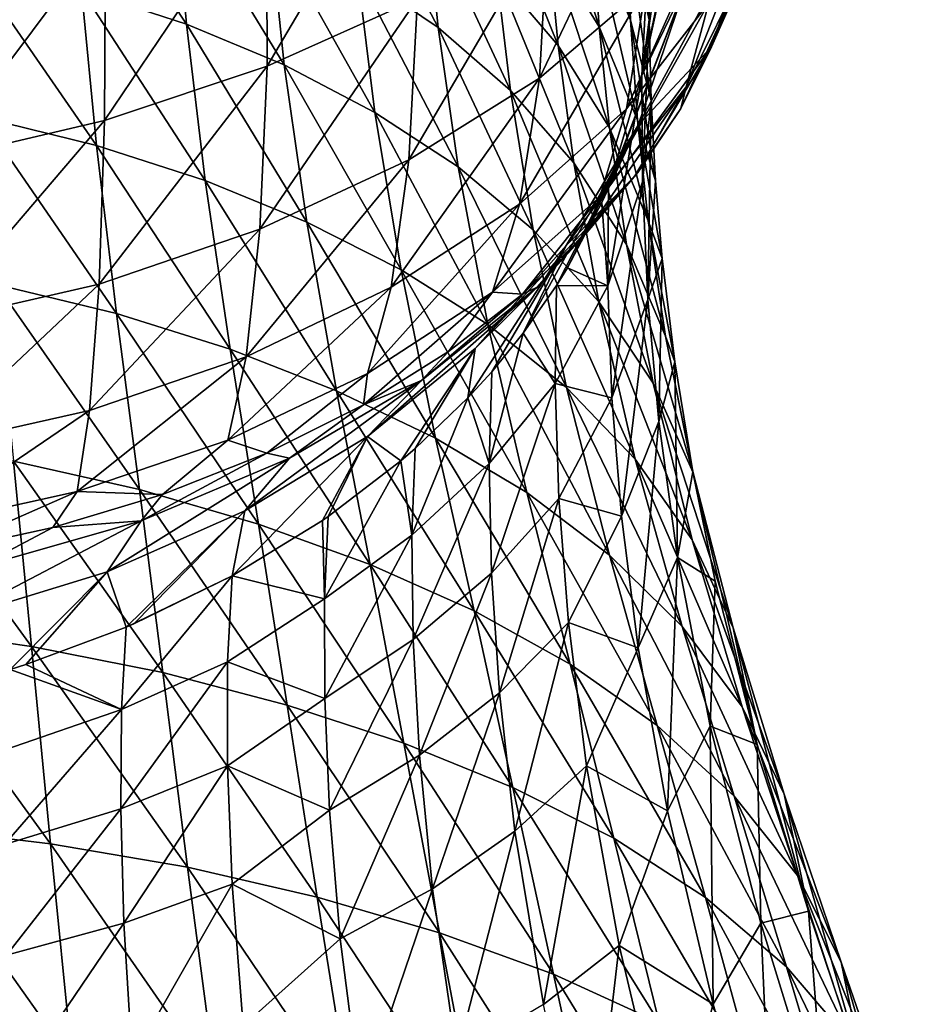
# Model space of a CAD drawing. Header units: millimetres. Extents: x -110 to 119, y -127 to 212.
# Tile 9 of 186: x 6 to 17, y -73 to -60. Entities that reach past the tile are written whole.
import ezdxf

# ---------------------------------------------------------------- set-up
doc = ezdxf.new("R2010")
doc.units = ezdxf.units.MM
doc.header["$LTSCALE"] = 26.699852
for name, color, linetype in [('102', 7, 'CONTINUOUS'), ('96', 7, 'CONTINUOUS'), ('97', 7, 'CONTINUOUS'), ('98', 7, 'CONTINUOUS')]:
    doc.layers.add(name, color=color, linetype=linetype)

msp = doc.modelspace()

# ---------------------------------------------------------------- linework, layer by layer
at = {"layer": '102', "color": 7, "linetype": 'CONTINUOUS', "true_color": 0xa2afbf}
for points in [[(8.748, -58.376, -12.094), (10.664, -57.554, -10.991), (8.76, -60.788, -10.876), (8.748, -58.376, -12.094)], [(8.76, -60.788, -10.876), (10.664, -57.554, -10.991), (10.709, -59.912, -9.791), (8.76, -60.788, -10.876)], [(12.404, -58.913, -8.386), (13.768, -57.844, -6.712), (12.289, -60.944, -6.652), (12.404, -58.913, -8.386)], [(12.289, -60.944, -6.652), (13.768, -57.844, -6.712), (13.67, -59.767, -5.093), (12.289, -60.944, -6.652)], [(6.661, -59.061, -12.87), (8.748, -58.376, -12.094), (6.65, -61.495, -11.639), (6.661, -59.061, -12.87)], [(6.65, -61.495, -11.639), (8.748, -58.376, -12.094), (8.76, -60.788, -10.876), (6.65, -61.495, -11.639)], [(13.67, -59.767, -5.093), (14.69, -58.508, -3.398), (13.419, -61.343, -3.101), (13.67, -59.767, -5.093)], [(13.419, -61.343, -3.101), (14.69, -58.508, -3.398), (14.487, -59.967, -1.62), (13.419, -61.343, -3.101)], [(14.487, -59.967, -1.62), (15.203, -58.469, -0.17), (14.191, -61.057, 0.327), (14.487, -59.967, -1.62)], [(14.191, -61.057, 0.327), (15.203, -58.469, -0.17), (14.992, -59.438, 1.492), (14.191, -61.057, 0.327)], [(10.709, -59.912, -9.791), (12.404, -58.913, -8.386), (10.597, -62.004, -7.983), (10.709, -59.912, -9.791)], [(10.597, -62.004, -7.983), (12.404, -58.913, -8.386), (12.289, -60.944, -6.652), (10.597, -62.004, -7.983)], [(4.476, -59.571, -13.365), (6.661, -59.061, -12.87), (4.457, -62.008, -12.124), (4.476, -59.571, -13.365)], [(4.457, -62.008, -12.124), (6.661, -59.061, -12.87), (6.65, -61.495, -11.639), (4.457, -62.008, -12.124)], [(14.908, -59.658, 3.342), (14.122, -61.34, 2.533), (14.992, -59.438, 1.492), (14.908, -59.658, 3.342)], [(14.122, -61.34, 2.533), (14.191, -61.057, 0.327), (14.992, -59.438, 1.492), (14.122, -61.34, 2.533)], [(12.289, -60.944, -6.652), (13.67, -59.767, -5.093), (12.029, -62.58, -4.495), (12.289, -60.944, -6.652)], [(12.029, -62.58, -4.495), (13.67, -59.767, -5.093), (13.419, -61.343, -3.101), (12.029, -62.58, -4.495)], [(8.76, -60.788, -10.876), (10.709, -59.912, -9.791), (8.665, -62.906, -9.033), (8.76, -60.788, -10.876)], [(8.665, -62.906, -9.033), (10.709, -59.912, -9.791), (10.597, -62.004, -7.983), (8.665, -62.906, -9.033)], [(13.419, -61.343, -3.101), (14.487, -59.967, -1.62), (13.073, -62.484, -0.916), (13.419, -61.343, -3.101)], [(13.073, -62.484, -0.916), (14.487, -59.967, -1.62), (14.191, -61.057, 0.327), (13.073, -62.484, -0.916)], [(6.65, -61.495, -11.639), (8.76, -60.788, -10.876), (6.578, -63.617, -9.794), (6.65, -61.495, -11.639)], [(6.578, -63.617, -9.794), (8.76, -60.788, -10.876), (8.665, -62.906, -9.033), (6.578, -63.617, -9.794)], [(10.597, -62.004, -7.983), (12.289, -60.944, -6.652), (10.364, -63.659, -5.716), (10.597, -62.004, -7.983)], [(10.364, -63.659, -5.716), (12.289, -60.944, -6.652), (12.029, -62.58, -4.495), (10.364, -63.659, -5.716)], [(13.563, -62.168, 2.009), (12.883, -62.972, 1.422), (14.191, -61.057, 0.327), (13.563, -62.168, 2.009)], [(12.883, -62.972, 1.422), (13.073, -62.484, -0.916), (14.191, -61.057, 0.327), (12.883, -62.972, 1.422)], [(14.122, -61.34, 2.533), (13.563, -62.168, 2.009), (14.191, -61.057, 0.327), (14.122, -61.34, 2.533)], [(12.029, -62.58, -4.495), (13.419, -61.343, -3.101), (11.68, -63.722, -2.12), (12.029, -62.58, -4.495)], [(11.68, -63.722, -2.12), (13.419, -61.343, -3.101), (13.073, -62.484, -0.916), (11.68, -63.722, -2.12)], [(4.457, -62.008, -12.124), (6.65, -61.495, -11.639), (4.409, -64.115, -10.295), (4.457, -62.008, -12.124)], [(4.409, -64.115, -10.295), (6.65, -61.495, -11.639), (6.578, -63.617, -9.794), (4.409, -64.115, -10.295)], [(8.665, -62.906, -9.033), (10.597, -62.004, -7.983), (8.484, -64.56, -6.716), (8.665, -62.906, -9.033)], [(8.484, -64.56, -6.716), (10.597, -62.004, -7.983), (10.364, -63.659, -5.716), (8.484, -64.56, -6.716)], [(10.364, -63.659, -5.716), (12.029, -62.58, -4.495), (10.058, -64.777, -3.212), (10.364, -63.659, -5.716)], [(10.058, -64.777, -3.212), (12.029, -62.58, -4.495), (11.68, -63.722, -2.12), (10.058, -64.777, -3.212)], [(12.07, -63.747, 0.786), (11.68, -63.722, -2.12), (13.073, -62.484, -0.916), (12.07, -63.747, 0.786)], [(12.883, -62.972, 1.422), (12.07, -63.747, 0.786), (13.073, -62.484, -0.916), (12.883, -62.972, 1.422)], [(6.578, -63.617, -9.794), (8.665, -62.906, -9.033), (6.454, -65.257, -7.475), (6.578, -63.617, -9.794)], [(6.454, -65.257, -7.475), (8.665, -62.906, -9.033), (8.484, -64.56, -6.716), (6.454, -65.257, -7.475)], [(4.409, -64.115, -10.295), (6.578, -63.617, -9.794), (4.334, -65.735, -8.003), (4.409, -64.115, -10.295)], [(4.334, -65.735, -8.003), (6.578, -63.617, -9.794), (6.454, -65.257, -7.475), (4.334, -65.735, -8.003)], [(8.484, -64.56, -6.716), (10.364, -63.659, -5.716), (8.248, -65.644, -4.144), (8.484, -64.56, -6.716)], [(8.248, -65.644, -4.144), (10.364, -63.659, -5.716), (10.058, -64.777, -3.212), (8.248, -65.644, -4.144)], [(11.11, -64.49, 0.113), (10.006, -65.183, -0.559), (11.68, -63.722, -2.12), (11.11, -64.49, 0.113)], [(10.006, -65.183, -0.559), (10.058, -64.777, -3.212), (11.68, -63.722, -2.12), (10.006, -65.183, -0.559)], [(12.07, -63.747, 0.786), (11.11, -64.49, 0.113), (11.68, -63.722, -2.12), (12.07, -63.747, 0.786)], [(6.454, -65.257, -7.475), (8.484, -64.56, -6.716), (6.293, -66.309, -4.887), (6.454, -65.257, -7.475)], [(6.293, -66.309, -4.887), (8.484, -64.56, -6.716), (8.248, -65.644, -4.144), (6.293, -66.309, -4.887)], [(8.752, -65.813, -1.218), (8.248, -65.644, -4.144), (10.058, -64.777, -3.212), (8.752, -65.813, -1.218)], [(10.006, -65.183, -0.559), (8.752, -65.813, -1.218), (10.058, -64.777, -3.212), (10.006, -65.183, -0.559)], [(4.334, -65.735, -8.003), (6.454, -65.257, -7.475), (4.24, -66.763, -5.428), (4.334, -65.735, -8.003)], [(4.24, -66.763, -5.428), (6.454, -65.257, -7.475), (6.293, -66.309, -4.887), (4.24, -66.763, -5.428)], [(7.402, -66.346, -1.803), (6.293, -66.309, -4.887), (8.248, -65.644, -4.144), (7.402, -66.346, -1.803)], [(8.752, -65.813, -1.218), (7.402, -66.346, -1.803), (8.248, -65.644, -4.144), (8.752, -65.813, -1.218)], [(4.494, -67.101, -2.699), (4.24, -66.763, -5.428), (6.293, -66.309, -4.887), (4.494, -67.101, -2.699)], [(5.978, -66.775, -2.305), (4.494, -67.101, -2.699), (6.293, -66.309, -4.887), (5.978, -66.775, -2.305)], [(7.402, -66.346, -1.803), (5.978, -66.775, -2.305), (6.293, -66.309, -4.887), (7.402, -66.346, -1.803)]]:
    msp.add_3dface(points, dxfattribs=at)
at = {"layer": '96', "color": 7, "linetype": 'CONTINUOUS', "true_color": 0xa2afbf}
for points in [[(14.192, -59.721, 11.911), (14.379, -57.49, 12.391), (13.617, -60.909, 19.767), (14.192, -59.721, 11.911)], [(13.617, -60.909, 19.767), (14.379, -57.49, 12.391), (14.325, -57.562, 12.797), (13.617, -60.909, 19.767)], [(14.046, -57.98, 15.049), (13.617, -60.909, 19.767), (14.325, -57.562, 12.797), (14.046, -57.98, 15.049)], [(13.709, -59.154, 20.411), (13.617, -60.909, 19.767), (14.046, -57.98, 15.049), (13.709, -59.154, 20.411)], [(14.52, -60.539, 3.996), (15.194, -58.549, 4.118), (13.569, -61.556, 11.548), (14.52, -60.539, 3.996)], [(13.569, -61.556, 11.548), (15.194, -58.549, 4.118), (14.192, -59.721, 11.911), (13.569, -61.556, 11.548)], [(15.194, -58.549, 4.118), (14.52, -60.539, 3.996), (14.908, -59.658, 3.342), (15.194, -58.549, 4.118)], [(14.908, -59.658, 3.342), (14.52, -60.539, 3.996), (14.122, -61.34, 2.533), (14.908, -59.658, 3.342)], [(13.569, -61.556, 11.548), (14.192, -59.721, 11.911), (13.098, -62.56, 19.161), (13.569, -61.556, 11.548)], [(13.098, -62.56, 19.161), (14.192, -59.721, 11.911), (13.183, -62.361, 19.234), (13.098, -62.56, 19.161)], [(13.183, -62.361, 19.234), (14.192, -59.721, 11.911), (13.617, -60.909, 19.767), (13.183, -62.361, 19.234)], [(13.522, -62.223, 3.892), (14.52, -60.539, 3.996), (12.637, -63.115, 11.24), (13.522, -62.223, 3.892)], [(12.637, -63.115, 11.24), (14.52, -60.539, 3.996), (13.569, -61.556, 11.548), (12.637, -63.115, 11.24)], [(14.52, -60.539, 3.996), (13.522, -62.223, 3.892), (14.122, -61.34, 2.533), (14.52, -60.539, 3.996)], [(14.122, -61.34, 2.533), (13.522, -62.223, 3.892), (13.563, -62.168, 2.009), (14.122, -61.34, 2.533)], [(12.637, -63.115, 11.24), (13.569, -61.556, 11.548), (12.078, -64.256, 18.541), (12.637, -63.115, 11.24)], [(12.078, -64.256, 18.541), (13.569, -61.556, 11.548), (12.512, -63.636, 18.768), (12.078, -64.256, 18.541)], [(12.512, -63.636, 18.768), (13.569, -61.556, 11.548), (12.654, -63.408, 18.852), (12.512, -63.636, 18.768)], [(12.654, -63.408, 18.852), (13.569, -61.556, 11.548), (13.098, -62.56, 19.161), (12.654, -63.408, 18.852)], [(13.522, -62.223, 3.892), (12.258, -63.657, 3.804), (13.563, -62.168, 2.009), (13.522, -62.223, 3.892)], [(13.563, -62.168, 2.009), (12.258, -63.657, 3.804), (12.883, -62.972, 1.422), (13.563, -62.168, 2.009)], [(12.258, -63.657, 3.804), (13.522, -62.223, 3.892), (11.456, -64.452, 10.975), (12.258, -63.657, 3.804)], [(11.456, -64.452, 10.975), (13.522, -62.223, 3.892), (12.637, -63.115, 11.24), (11.456, -64.452, 10.975)], [(12.883, -62.972, 1.422), (12.258, -63.657, 3.804), (12.07, -63.747, 0.786), (12.883, -62.972, 1.422)], [(11.456, -64.452, 10.975), (12.637, -63.115, 11.24), (11.36, -65.094, 18.234), (11.456, -64.452, 10.975)], [(11.36, -65.094, 18.234), (12.637, -63.115, 11.24), (11.67, -64.755, 18.358), (11.36, -65.094, 18.234)], [(11.67, -64.755, 18.358), (12.637, -63.115, 11.24), (12.078, -64.256, 18.541), (11.67, -64.755, 18.358)], [(10.76, -64.869, 3.727), (12.258, -63.657, 3.804), (10.06, -65.595, 10.746), (10.76, -64.869, 3.727)], [(10.06, -65.595, 10.746), (12.258, -63.657, 3.804), (11.456, -64.452, 10.975), (10.06, -65.595, 10.746)], [(12.258, -63.657, 3.804), (10.76, -64.869, 3.727), (12.07, -63.747, 0.786), (12.258, -63.657, 3.804)], [(12.07, -63.747, 0.786), (10.76, -64.869, 3.727), (11.11, -64.49, 0.113), (12.07, -63.747, 0.786)], [(11.11, -64.49, 0.113), (10.76, -64.869, 3.727), (10.006, -65.183, -0.559), (11.11, -64.49, 0.113)], [(10.06, -65.595, 10.746), (11.456, -64.452, 10.975), (10.491, -65.91, 17.934), (10.06, -65.595, 10.746)], [(10.491, -65.91, 17.934), (11.456, -64.452, 10.975), (10.677, -65.75, 17.993), (10.491, -65.91, 17.934)], [(10.677, -65.75, 17.993), (11.456, -64.452, 10.975), (11.36, -65.094, 18.234), (10.677, -65.75, 17.993)], [(9.048, -65.878, 3.662), (10.76, -64.869, 3.727), (8.469, -66.561, 10.55), (9.048, -65.878, 3.662)], [(8.469, -66.561, 10.55), (10.76, -64.869, 3.727), (10.06, -65.595, 10.746), (8.469, -66.561, 10.55)], [(10.76, -64.869, 3.727), (9.048, -65.878, 3.662), (10.006, -65.183, -0.559), (10.76, -64.869, 3.727)], [(10.006, -65.183, -0.559), (9.048, -65.878, 3.662), (8.752, -65.813, -1.218), (10.006, -65.183, -0.559)], [(8.469, -66.561, 10.55), (10.06, -65.595, 10.746), (8.303, -67.404, 17.384), (8.469, -66.561, 10.55)], [(8.303, -67.404, 17.384), (10.06, -65.595, 10.746), (9.477, -66.683, 17.65), (8.303, -67.404, 17.384)], [(9.477, -66.683, 17.65), (10.06, -65.595, 10.746), (9.551, -66.631, 17.669), (9.477, -66.683, 17.65)], [(9.551, -66.631, 17.669), (10.06, -65.595, 10.746), (10.491, -65.91, 17.934), (9.551, -66.631, 17.669)], [(7.125, -66.688, 3.608), (9.048, -65.878, 3.662), (6.682, -67.35, 10.389), (7.125, -66.688, 3.608)], [(6.682, -67.35, 10.389), (9.048, -65.878, 3.662), (8.469, -66.561, 10.55), (6.682, -67.35, 10.389)], [(9.048, -65.878, 3.662), (7.125, -66.688, 3.608), (8.752, -65.813, -1.218), (9.048, -65.878, 3.662)], [(8.752, -65.813, -1.218), (7.125, -66.688, 3.608), (7.402, -66.346, -1.803), (8.752, -65.813, -1.218)], [(7.402, -66.346, -1.803), (7.125, -66.688, 3.608), (5.978, -66.775, -2.305), (7.402, -66.346, -1.803)], [(6.682, -67.35, 10.389), (8.469, -66.561, 10.55), (6.93, -68.068, 17.139), (6.682, -67.35, 10.389)], [(6.93, -68.068, 17.139), (8.469, -66.561, 10.55), (7.029, -68.026, 17.155), (6.93, -68.068, 17.139)], [(7.029, -68.026, 17.155), (8.469, -66.561, 10.55), (8.303, -67.404, 17.384), (7.029, -68.026, 17.155)], [(5.978, -66.775, -2.305), (4.988, -67.297, 3.567), (4.494, -67.101, -2.699), (5.978, -66.775, -2.305)], [(4.988, -67.297, 3.567), (7.125, -66.688, 3.608), (4.693, -67.959, 10.264), (4.988, -67.297, 3.567)], [(4.693, -67.959, 10.264), (7.125, -66.688, 3.608), (6.682, -67.35, 10.389), (4.693, -67.959, 10.264)], [(7.125, -66.688, 3.608), (4.988, -67.297, 3.567), (5.978, -66.775, -2.305), (7.125, -66.688, 3.608)], [(4.693, -67.959, 10.264), (6.682, -67.35, 10.389), (5.425, -68.62, 16.938), (4.693, -67.959, 10.264)], [(5.425, -68.62, 16.938), (6.682, -67.35, 10.389), (5.628, -68.555, 16.961), (5.425, -68.62, 16.938)], [(5.628, -68.555, 16.961), (6.682, -67.35, 10.389), (6.93, -68.068, 17.139), (5.628, -68.555, 16.961)]]:
    msp.add_3dface(points, dxfattribs=at)
at = {"layer": '97', "color": 7, "linetype": 'CONTINUOUS', "true_color": 0xa2afbf}
for points in [[(12.917, -57.662, 26.235), (12.971, -58.974, 31.192), (13.468, -60.191, 30.618), (12.917, -57.662, 26.235)], [(13.424, -58.9, 25.721), (12.917, -57.662, 26.235), (13.468, -60.191, 30.618), (13.424, -58.9, 25.721)], [(12.317, -57.907, 31.654), (12.408, -59.208, 36.563), (13.063, -60.278, 36.066), (12.317, -57.907, 31.654)], [(12.971, -58.974, 31.192), (12.317, -57.907, 31.654), (13.063, -60.278, 36.066), (12.971, -58.974, 31.192)], [(6.235, -58.004, 48.391), (6.352, -59.8, 53.834), (7.711, -60.243, 53.697), (6.235, -58.004, 48.391)], [(7.558, -58.438, 48.189), (6.235, -58.004, 48.391), (7.711, -60.243, 53.697), (7.558, -58.438, 48.189)], [(9.8, -58.044, 42.492), (9.931, -59.577, 47.641), (10.974, -60.287, 47.29), (9.8, -58.044, 42.492)], [(10.819, -58.759, 42.139), (9.8, -58.044, 42.492), (10.974, -60.287, 47.29), (10.819, -58.759, 42.139)], [(12.534, -60.523, 41.303), (12.408, -59.208, 36.563), (11.622, -58.266, 36.981), (12.534, -60.523, 41.303)], [(11.734, -59.582, 41.746), (12.534, -60.523, 41.303), (11.622, -58.266, 36.981), (11.734, -59.582, 41.746)], [(7.558, -58.438, 48.189), (7.711, -60.243, 53.697), (8.979, -60.773, 53.503), (7.558, -58.438, 48.189)], [(8.791, -58.962, 47.941), (7.558, -58.438, 48.189), (8.979, -60.773, 53.503), (8.791, -58.962, 47.941)], [(10.819, -58.759, 42.139), (10.974, -60.287, 47.29), (11.913, -61.106, 46.893), (10.819, -58.759, 42.139)], [(10.819, -58.759, 42.139), (11.913, -61.106, 46.893), (11.734, -59.582, 41.746), (10.819, -58.759, 42.139)], [(8.791, -58.962, 47.941), (8.979, -60.773, 53.503), (10.155, -61.389, 53.246), (8.791, -58.962, 47.941)], [(9.931, -59.577, 47.641), (8.791, -58.962, 47.941), (10.155, -61.389, 53.246), (9.931, -59.577, 47.641)], [(12.971, -58.974, 31.192), (13.063, -60.278, 36.066), (13.559, -61.49, 35.431), (12.971, -58.974, 31.192)], [(13.468, -60.191, 30.618), (12.971, -58.974, 31.192), (13.559, -61.49, 35.431), (13.468, -60.191, 30.618)], [(13.709, -59.154, 20.411), (13.424, -58.9, 25.721), (13.711, -60.187, 24.51), (13.709, -59.154, 20.411)], [(13.424, -58.9, 25.721), (13.468, -60.191, 30.618), (13.738, -61.235, 28.562), (13.424, -58.9, 25.721)], [(13.711, -60.187, 24.51), (13.424, -58.9, 25.721), (13.738, -61.235, 28.562), (13.711, -60.187, 24.51)], [(12.408, -59.208, 36.563), (12.534, -60.523, 41.303), (13.199, -61.591, 40.768), (12.408, -59.208, 36.563)], [(13.063, -60.278, 36.066), (12.408, -59.208, 36.563), (13.199, -61.591, 40.768), (13.063, -60.278, 36.066)], [(4.905, -59.448, 53.937), (5.048, -61.451, 59.49), (6.544, -61.819, 59.464), (4.905, -59.448, 53.937)], [(6.352, -59.8, 53.834), (4.905, -59.448, 53.937), (6.544, -61.819, 59.464), (6.352, -59.8, 53.834)], [(9.931, -59.577, 47.641), (10.155, -61.389, 53.246), (11.233, -62.098, 52.923), (9.931, -59.577, 47.641)], [(10.974, -60.287, 47.29), (9.931, -59.577, 47.641), (11.233, -62.098, 52.923), (10.974, -60.287, 47.29)], [(12.735, -62.043, 46.437), (12.534, -60.523, 41.303), (11.734, -59.582, 41.746), (12.735, -62.043, 46.437)], [(11.913, -61.106, 46.893), (12.735, -62.043, 46.437), (11.734, -59.582, 41.746), (11.913, -61.106, 46.893)], [(6.352, -59.8, 53.834), (6.544, -61.819, 59.464), (7.953, -62.275, 59.399), (6.352, -59.8, 53.834)], [(7.711, -60.243, 53.697), (6.352, -59.8, 53.834), (7.953, -62.275, 59.399), (7.711, -60.243, 53.697)], [(7.711, -60.243, 53.697), (7.953, -62.275, 59.399), (9.271, -62.813, 59.266), (7.711, -60.243, 53.697)], [(8.979, -60.773, 53.503), (7.711, -60.243, 53.697), (9.271, -62.813, 59.266), (8.979, -60.773, 53.503)], [(10.974, -60.287, 47.29), (11.233, -62.098, 52.923), (12.206, -62.915, 52.543), (10.974, -60.287, 47.29)], [(10.974, -60.287, 47.29), (12.206, -62.915, 52.543), (11.913, -61.106, 46.893), (10.974, -60.287, 47.29)], [(13.063, -60.278, 36.066), (13.199, -61.591, 40.768), (13.699, -62.797, 40.066), (13.063, -60.278, 36.066)], [(13.559, -61.49, 35.431), (13.063, -60.278, 36.066), (13.699, -62.797, 40.066), (13.559, -61.49, 35.431)], [(13.468, -60.191, 30.618), (13.559, -61.49, 35.431), (13.796, -62.276, 32.46), (13.468, -60.191, 30.618)], [(13.738, -61.235, 28.562), (13.468, -60.191, 30.618), (13.796, -62.276, 32.46), (13.738, -61.235, 28.562)], [(12.534, -60.523, 41.303), (12.735, -62.043, 46.437), (13.417, -63.104, 45.863), (12.534, -60.523, 41.303)], [(13.199, -61.591, 40.768), (12.534, -60.523, 41.303), (13.417, -63.104, 45.863), (13.199, -61.591, 40.768)], [(8.979, -60.773, 53.503), (9.271, -62.813, 59.266), (10.496, -63.432, 59.056), (8.979, -60.773, 53.503)], [(10.155, -61.389, 53.246), (8.979, -60.773, 53.503), (10.496, -63.432, 59.056), (10.155, -61.389, 53.246)], [(13.059, -63.849, 52.089), (12.735, -62.043, 46.437), (11.913, -61.106, 46.893), (13.059, -63.849, 52.089)], [(12.206, -62.915, 52.543), (13.059, -63.849, 52.089), (11.913, -61.106, 46.893), (12.206, -62.915, 52.543)], [(10.155, -61.389, 53.246), (10.496, -63.432, 59.056), (11.621, -64.142, 58.768), (10.155, -61.389, 53.246)], [(11.233, -62.098, 52.923), (10.155, -61.389, 53.246), (11.621, -64.142, 58.768), (11.233, -62.098, 52.923)], [(5.048, -61.451, 59.49), (5.245, -63.623, 65.061), (6.806, -64, 65.084), (5.048, -61.451, 59.49)], [(6.544, -61.819, 59.464), (5.048, -61.451, 59.49), (6.806, -64, 65.084), (6.544, -61.819, 59.464)], [(13.559, -61.49, 35.431), (13.699, -62.797, 40.066), (13.882, -63.286, 36.106), (13.559, -61.49, 35.431)], [(13.796, -62.276, 32.46), (13.559, -61.49, 35.431), (13.882, -63.286, 36.106), (13.796, -62.276, 32.46)], [(13.199, -61.591, 40.768), (13.417, -63.104, 45.863), (13.924, -64.292, 45.067), (13.199, -61.591, 40.768)], [(13.699, -62.797, 40.066), (13.199, -61.591, 40.768), (13.924, -64.292, 45.067), (13.699, -62.797, 40.066)], [(6.544, -61.819, 59.464), (6.806, -64, 65.084), (8.279, -64.462, 65.063), (6.544, -61.819, 59.464)], [(7.953, -62.275, 59.399), (6.544, -61.819, 59.464), (8.279, -64.462, 65.063), (7.953, -62.275, 59.399)], [(12.735, -62.043, 46.437), (13.059, -63.849, 52.089), (13.766, -64.901, 51.485), (12.735, -62.043, 46.437)], [(13.417, -63.104, 45.863), (12.735, -62.043, 46.437), (13.766, -64.901, 51.485), (13.417, -63.104, 45.863)], [(11.233, -62.098, 52.923), (11.621, -64.142, 58.768), (12.639, -64.957, 58.411), (11.233, -62.098, 52.923)], [(11.233, -62.098, 52.923), (12.639, -64.957, 58.411), (12.206, -62.915, 52.543), (11.233, -62.098, 52.923)], [(7.953, -62.275, 59.399), (8.279, -64.462, 65.063), (9.659, -65.001, 64.966), (7.953, -62.275, 59.399)], [(9.271, -62.813, 59.266), (7.953, -62.275, 59.399), (9.659, -65.001, 64.966), (9.271, -62.813, 59.266)], [(9.271, -62.813, 59.266), (9.659, -65.001, 64.966), (10.943, -65.618, 64.783), (9.271, -62.813, 59.266)], [(10.496, -63.432, 59.056), (9.271, -62.813, 59.266), (10.943, -65.618, 64.783), (10.496, -63.432, 59.056)], [(13.699, -62.797, 40.066), (13.924, -64.292, 45.067), (14.043, -64.627, 40.724), (13.699, -62.797, 40.066)], [(13.882, -63.286, 36.106), (13.699, -62.797, 40.066), (14.043, -64.627, 40.724), (13.882, -63.286, 36.106)], [(13.532, -65.888, 57.962), (13.059, -63.849, 52.089), (12.206, -62.915, 52.543), (13.532, -65.888, 57.962)], [(12.639, -64.957, 58.411), (13.532, -65.888, 57.962), (12.206, -62.915, 52.543), (12.639, -64.957, 58.411)], [(13.417, -63.104, 45.863), (13.766, -64.901, 51.485), (14.283, -66.066, 50.596), (13.417, -63.104, 45.863)], [(13.924, -64.292, 45.067), (13.417, -63.104, 45.863), (14.283, -66.066, 50.596), (13.924, -64.292, 45.067)], [(10.496, -63.432, 59.056), (10.943, -65.618, 64.783), (12.126, -66.323, 64.513), (10.496, -63.432, 59.056)], [(11.621, -64.142, 58.768), (10.496, -63.432, 59.056), (12.126, -66.323, 64.513), (11.621, -64.142, 58.768)], [(5.245, -63.623, 65.061), (5.47, -65.916, 70.527), (7.102, -66.282, 70.546), (5.245, -63.623, 65.061)], [(6.806, -64, 65.084), (5.245, -63.623, 65.061), (7.102, -66.282, 70.546), (6.806, -64, 65.084)], [(13.059, -63.849, 52.089), (13.532, -65.888, 57.962), (14.271, -66.934, 57.335), (13.059, -63.849, 52.089)], [(13.766, -64.901, 51.485), (13.059, -63.849, 52.089), (14.271, -66.934, 57.335), (13.766, -64.901, 51.485)], [(6.806, -64, 65.084), (7.102, -66.282, 70.546), (8.644, -66.732, 70.518), (6.806, -64, 65.084)], [(8.279, -64.462, 65.063), (6.806, -64, 65.084), (8.644, -66.732, 70.518), (8.279, -64.462, 65.063)], [(11.621, -64.142, 58.768), (12.126, -66.323, 64.513), (13.197, -67.133, 64.163), (11.621, -64.142, 58.768)], [(11.621, -64.142, 58.768), (13.197, -67.133, 64.163), (12.639, -64.957, 58.411), (11.621, -64.142, 58.768)], [(13.924, -64.292, 45.067), (14.283, -66.066, 50.596), (14.277, -66.055, 45.358), (13.924, -64.292, 45.067)], [(14.043, -64.627, 40.724), (13.924, -64.292, 45.067), (14.277, -66.055, 45.358), (14.043, -64.627, 40.724)], [(8.279, -64.462, 65.063), (8.644, -66.732, 70.518), (10.092, -67.257, 70.413), (8.279, -64.462, 65.063)], [(9.659, -65.001, 64.966), (8.279, -64.462, 65.063), (10.092, -67.257, 70.413), (9.659, -65.001, 64.966)], [(9.659, -65.001, 64.966), (10.092, -67.257, 70.413), (11.441, -67.858, 70.216), (9.659, -65.001, 64.966)], [(10.943, -65.618, 64.783), (9.659, -65.001, 64.966), (11.441, -67.858, 70.216), (10.943, -65.618, 64.783)], [(14.14, -68.061, 63.71), (13.532, -65.888, 57.962), (12.639, -64.957, 58.411), (14.14, -68.061, 63.71)], [(13.197, -67.133, 64.163), (14.14, -68.061, 63.71), (12.639, -64.957, 58.411), (13.197, -67.133, 64.163)], [(13.766, -64.901, 51.485), (14.271, -66.934, 57.335), (14.8, -68.079, 56.367), (13.766, -64.901, 51.485)], [(14.283, -66.066, 50.596), (13.766, -64.901, 51.485), (14.8, -68.079, 56.367), (14.283, -66.066, 50.596)], [(3.745, -65.628, 70.459), (3.902, -68.058, 75.848), (5.7, -68.319, 75.857), (3.745, -65.628, 70.459)], [(5.47, -65.916, 70.527), (3.745, -65.628, 70.459), (5.7, -68.319, 75.857), (5.47, -65.916, 70.527)], [(10.943, -65.618, 64.783), (11.441, -67.858, 70.216), (12.686, -68.547, 69.927), (10.943, -65.618, 64.783)], [(12.126, -66.323, 64.513), (10.943, -65.618, 64.783), (12.686, -68.547, 69.927), (12.126, -66.323, 64.513)], [(5.47, -65.916, 70.527), (5.7, -68.319, 75.857), (7.405, -68.657, 75.819), (5.47, -65.916, 70.527)], [(7.102, -66.282, 70.546), (5.47, -65.916, 70.527), (7.405, -68.657, 75.819), (7.102, -66.282, 70.546)], [(13.532, -65.888, 57.962), (14.14, -68.061, 63.71), (14.917, -69.101, 63.057), (13.532, -65.888, 57.962)], [(14.271, -66.934, 57.335), (13.532, -65.888, 57.962), (14.917, -69.101, 63.057), (14.271, -66.934, 57.335)], [(14.277, -66.055, 45.358), (14.283, -66.066, 50.596), (14.57, -67.471, 49.672), (14.277, -66.055, 45.358)], [(14.283, -66.066, 50.596), (14.8, -68.079, 56.367), (15.113, -69.591, 55.639), (14.283, -66.066, 50.596)], [(14.57, -67.471, 49.672), (14.283, -66.066, 50.596), (15.113, -69.591, 55.639), (14.57, -67.471, 49.672)], [(7.102, -66.282, 70.546), (7.405, -68.657, 75.819), (9.016, -69.079, 75.737), (7.102, -66.282, 70.546)], [(8.644, -66.732, 70.518), (7.102, -66.282, 70.546), (9.016, -69.079, 75.737), (8.644, -66.732, 70.518)], [(12.126, -66.323, 64.513), (12.686, -68.547, 69.927), (13.817, -69.343, 69.554), (12.126, -66.323, 64.513)], [(12.126, -66.323, 64.513), (13.817, -69.343, 69.554), (13.197, -67.133, 64.163), (12.126, -66.323, 64.513)], [(8.644, -66.732, 70.518), (9.016, -69.079, 75.737), (10.531, -69.575, 75.575), (8.644, -66.732, 70.518)], [(10.092, -67.257, 70.413), (8.644, -66.732, 70.518), (10.531, -69.575, 75.575), (10.092, -67.257, 70.413)], [(14.271, -66.934, 57.335), (14.917, -69.101, 63.057), (15.463, -70.234, 62.025), (14.271, -66.934, 57.335)], [(14.8, -68.079, 56.367), (14.271, -66.934, 57.335), (15.463, -70.234, 62.025), (14.8, -68.079, 56.367)], [(14.814, -70.26, 69.07), (14.14, -68.061, 63.71), (13.197, -67.133, 64.163), (14.814, -70.26, 69.07)], [(13.817, -69.343, 69.554), (14.814, -70.26, 69.07), (13.197, -67.133, 64.163), (13.817, -69.343, 69.554)], [(10.092, -67.257, 70.413), (10.531, -69.575, 75.575), (11.946, -70.147, 75.321), (10.092, -67.257, 70.413)], [(11.441, -67.858, 70.216), (10.092, -67.257, 70.413), (11.946, -70.147, 75.321), (11.441, -67.858, 70.216)], [(11.441, -67.858, 70.216), (11.946, -70.147, 75.321), (13.253, -70.807, 74.973), (11.441, -67.858, 70.216)], [(12.686, -68.547, 69.927), (11.441, -67.858, 70.216), (13.253, -70.807, 74.973), (12.686, -68.547, 69.927)], [(3.902, -68.058, 75.848), (4.07, -70.656, 81.163), (5.946, -70.879, 81.083), (3.902, -68.058, 75.848)], [(5.7, -68.319, 75.857), (3.902, -68.058, 75.848), (5.946, -70.879, 81.083), (5.7, -68.319, 75.857)], [(14.14, -68.061, 63.71), (14.814, -70.26, 69.07), (15.634, -71.292, 68.373), (14.14, -68.061, 63.71)], [(14.917, -69.101, 63.057), (14.14, -68.061, 63.71), (15.634, -71.292, 68.373), (14.917, -69.101, 63.057)], [(14.8, -68.079, 56.367), (15.463, -70.234, 62.025), (15.777, -71.755, 61.188), (14.8, -68.079, 56.367)], [(15.113, -69.591, 55.639), (14.8, -68.079, 56.367), (15.777, -71.755, 61.188), (15.113, -69.591, 55.639)], [(5.7, -68.319, 75.857), (5.946, -70.879, 81.083), (7.724, -71.182, 80.955), (5.7, -68.319, 75.857)], [(7.405, -68.657, 75.819), (5.7, -68.319, 75.857), (7.724, -71.182, 80.955), (7.405, -68.657, 75.819)], [(12.686, -68.547, 69.927), (13.253, -70.807, 74.973), (14.442, -71.578, 74.539), (12.686, -68.547, 69.927)], [(12.686, -68.547, 69.927), (14.442, -71.578, 74.539), (13.817, -69.343, 69.554), (12.686, -68.547, 69.927)], [(7.405, -68.657, 75.819), (7.724, -71.182, 80.955), (9.407, -71.57, 80.785), (7.405, -68.657, 75.819)], [(9.016, -69.079, 75.737), (7.405, -68.657, 75.819), (9.407, -71.57, 80.785), (9.016, -69.079, 75.737)], [(9.016, -69.079, 75.737), (9.407, -71.57, 80.785), (10.991, -72.033, 80.534), (9.016, -69.079, 75.737)], [(10.531, -69.575, 75.575), (9.016, -69.079, 75.737), (10.991, -72.033, 80.534), (10.531, -69.575, 75.575)], [(14.917, -69.101, 63.057), (15.634, -71.292, 68.373), (16.204, -72.416, 67.276), (14.917, -69.101, 63.057)], [(15.463, -70.234, 62.025), (14.917, -69.101, 63.057), (16.204, -72.416, 67.276), (15.463, -70.234, 62.025)], [(15.492, -72.475, 73.988), (14.814, -70.26, 69.07), (13.817, -69.343, 69.554), (15.492, -72.475, 73.988)], [(14.442, -71.578, 74.539), (15.492, -72.475, 73.988), (13.817, -69.343, 69.554), (14.442, -71.578, 74.539)], [(10.531, -69.575, 75.575), (10.991, -72.033, 80.534), (12.471, -72.571, 80.189), (10.531, -69.575, 75.575)], [(11.946, -70.147, 75.321), (10.531, -69.575, 75.575), (12.471, -72.571, 80.189), (11.946, -70.147, 75.321)], [(11.946, -70.147, 75.321), (12.471, -72.571, 80.189), (13.84, -73.198, 79.748), (11.946, -70.147, 75.321)], [(13.253, -70.807, 74.973), (11.946, -70.147, 75.321), (13.84, -73.198, 79.748), (13.253, -70.807, 74.973)], [(14.814, -70.26, 69.07), (15.492, -72.475, 73.988), (16.357, -73.487, 73.217), (14.814, -70.26, 69.07)], [(15.634, -71.292, 68.373), (14.814, -70.26, 69.07), (16.357, -73.487, 73.217), (15.634, -71.292, 68.373)], [(15.463, -70.234, 62.025), (16.204, -72.416, 67.276), (16.508, -73.915, 66.246), (15.463, -70.234, 62.025)], [(15.777, -71.755, 61.188), (15.463, -70.234, 62.025), (16.508, -73.915, 66.246), (15.777, -71.755, 61.188)], [(4.07, -70.656, 81.163), (4.266, -73.505, 86.432), (6.23, -73.698, 86.261), (4.07, -70.656, 81.163)], [(5.946, -70.879, 81.083), (4.07, -70.656, 81.163), (6.23, -73.698, 86.261), (5.946, -70.879, 81.083)], [(5.946, -70.879, 81.083), (6.23, -73.698, 86.261), (8.091, -73.972, 86.039), (5.946, -70.879, 81.083)], [(7.724, -71.182, 80.955), (5.946, -70.879, 81.083), (8.091, -73.972, 86.039), (7.724, -71.182, 80.955)], [(13.253, -70.807, 74.973), (13.84, -73.198, 79.748), (15.087, -73.938, 79.219), (13.253, -70.807, 74.973)], [(13.253, -70.807, 74.973), (15.087, -73.938, 79.219), (14.442, -71.578, 74.539), (13.253, -70.807, 74.973)], [(7.724, -71.182, 80.955), (8.091, -73.972, 86.039), (9.853, -74.336, 85.771), (7.724, -71.182, 80.955)], [(9.407, -71.57, 80.785), (7.724, -71.182, 80.955), (9.853, -74.336, 85.771), (9.407, -71.57, 80.785)], [(15.634, -71.292, 68.373), (16.357, -73.487, 73.217), (16.953, -74.591, 72.032), (15.634, -71.292, 68.373)], [(16.204, -72.416, 67.276), (15.634, -71.292, 68.373), (16.953, -74.591, 72.032), (16.204, -72.416, 67.276)], [(9.407, -71.57, 80.785), (9.853, -74.336, 85.771), (11.51, -74.773, 85.416), (9.407, -71.57, 80.785)], [(10.991, -72.033, 80.534), (9.407, -71.57, 80.785), (11.51, -74.773, 85.416), (10.991, -72.033, 80.534)], [(16.188, -74.807, 78.57), (15.492, -72.475, 73.988), (14.442, -71.578, 74.539), (16.188, -74.807, 78.57)], [(15.087, -73.938, 79.219), (16.188, -74.807, 78.57), (14.442, -71.578, 74.539), (15.087, -73.938, 79.219)], [(10.991, -72.033, 80.534), (11.51, -74.773, 85.416), (13.058, -75.28, 84.958), (10.991, -72.033, 80.534)], [(12.471, -72.571, 80.189), (10.991, -72.033, 80.534), (13.058, -75.28, 84.958), (12.471, -72.571, 80.189)], [(16.204, -72.416, 67.276), (16.953, -74.591, 72.032), (17.254, -76.091, 70.869), (16.204, -72.416, 67.276)], [(16.508, -73.915, 66.246), (16.204, -72.416, 67.276), (17.254, -76.091, 70.869), (16.508, -73.915, 66.246)], [(15.492, -72.475, 73.988), (16.188, -74.807, 78.57), (17.094, -75.789, 77.691), (15.492, -72.475, 73.988)], [(16.357, -73.487, 73.217), (15.492, -72.475, 73.988), (17.094, -75.789, 77.691), (16.357, -73.487, 73.217)], [(12.471, -72.571, 80.189), (13.058, -75.28, 84.958), (14.49, -75.873, 84.398), (12.471, -72.571, 80.189)], [(13.84, -73.198, 79.748), (12.471, -72.571, 80.189), (14.49, -75.873, 84.398), (13.84, -73.198, 79.748)]]:
    msp.add_3dface(points, dxfattribs=at)
at = {"layer": '98', "color": 7, "linetype": 'CONTINUOUS', "true_color": 0xa2afbf}
for points in [[(13.617, -60.909, 19.767), (13.709, -59.154, 20.411), (13.711, -60.187, 24.51), (13.617, -60.909, 19.767)], [(13.617, -60.909, 19.767), (13.711, -60.187, 24.51), (13.625, -62.289, 25.596), (13.617, -60.909, 19.767)], [(13.711, -60.187, 24.51), (13.738, -61.235, 28.562), (13.625, -62.289, 25.596), (13.711, -60.187, 24.51)], [(13.183, -62.361, 19.234), (13.617, -60.909, 19.767), (13.174, -63.64, 24.956), (13.183, -62.361, 19.234)], [(13.617, -60.909, 19.767), (13.625, -62.289, 25.596), (13.174, -63.64, 24.956), (13.617, -60.909, 19.767)], [(13.625, -62.289, 25.596), (13.738, -61.235, 28.562), (13.696, -63.817, 31.495), (13.625, -62.289, 25.596)], [(13.738, -61.235, 28.562), (13.796, -62.276, 32.46), (13.696, -63.817, 31.495), (13.738, -61.235, 28.562)], [(13.174, -63.64, 24.956), (13.625, -62.289, 25.596), (13.23, -65.091, 30.722), (13.174, -63.64, 24.956)], [(13.625, -62.289, 25.596), (13.696, -63.817, 31.495), (13.23, -65.091, 30.722), (13.625, -62.289, 25.596)], [(13.796, -62.276, 32.46), (13.882, -63.286, 36.106), (13.696, -63.817, 31.495), (13.796, -62.276, 32.46)], [(13.098, -62.56, 19.161), (13.183, -62.361, 19.234), (13.174, -63.64, 24.956), (13.098, -62.56, 19.161)], [(12.654, -63.408, 18.852), (13.098, -62.56, 19.161), (13.174, -63.64, 24.956), (12.654, -63.408, 18.852)], [(13.696, -63.817, 31.495), (13.882, -63.286, 36.106), (13.837, -65.399, 37.131), (13.696, -63.817, 31.495)], [(13.882, -63.286, 36.106), (14.043, -64.627, 40.724), (13.837, -65.399, 37.131), (13.882, -63.286, 36.106)], [(12.512, -63.636, 18.768), (12.654, -63.408, 18.852), (13.174, -63.64, 24.956), (12.512, -63.636, 18.768)], [(12.078, -64.256, 18.541), (12.512, -63.636, 18.768), (12.492, -64.908, 24.8), (12.078, -64.256, 18.541)], [(12.512, -63.636, 18.768), (13.174, -63.64, 24.956), (12.492, -64.908, 24.8), (12.512, -63.636, 18.768)], [(13.174, -63.64, 24.956), (13.23, -65.091, 30.722), (12.492, -64.908, 24.8), (13.174, -63.64, 24.956)], [(13.23, -65.091, 30.722), (13.696, -63.817, 31.495), (13.353, -66.627, 36.236), (13.23, -65.091, 30.722)], [(13.696, -63.817, 31.495), (13.837, -65.399, 37.131), (13.353, -66.627, 36.236), (13.696, -63.817, 31.495)], [(11.67, -64.755, 18.358), (12.078, -64.256, 18.541), (11.635, -65.947, 24.291), (11.67, -64.755, 18.358)], [(12.078, -64.256, 18.541), (12.492, -64.908, 24.8), (11.635, -65.947, 24.291), (12.078, -64.256, 18.541)], [(13.837, -65.399, 37.131), (14.043, -64.627, 40.724), (14.079, -67.165, 42.929), (13.837, -65.399, 37.131)], [(14.043, -64.627, 40.724), (14.277, -66.055, 45.358), (14.079, -67.165, 42.929), (14.043, -64.627, 40.724)], [(11.36, -65.094, 18.234), (11.67, -64.755, 18.358), (11.635, -65.947, 24.291), (11.36, -65.094, 18.234)], [(11.635, -65.947, 24.291), (12.492, -64.908, 24.8), (11.669, -67.367, 30.208), (11.635, -65.947, 24.291)], [(12.492, -64.908, 24.8), (12.542, -66.4, 30.834), (11.669, -67.367, 30.208), (12.492, -64.908, 24.8)], [(12.492, -64.908, 24.8), (13.23, -65.091, 30.722), (12.542, -66.4, 30.834), (12.492, -64.908, 24.8)], [(10.677, -65.75, 17.993), (11.36, -65.094, 18.234), (10.632, -66.876, 23.836), (10.677, -65.75, 17.993)], [(11.36, -65.094, 18.234), (11.635, -65.947, 24.291), (10.632, -66.876, 23.836), (11.36, -65.094, 18.234)], [(13.23, -65.091, 30.722), (13.353, -66.627, 36.236), (12.542, -66.4, 30.834), (13.23, -65.091, 30.722)], [(13.353, -66.627, 36.236), (13.837, -65.399, 37.131), (13.568, -68.335, 41.821), (13.353, -66.627, 36.236)], [(13.837, -65.399, 37.131), (14.079, -67.165, 42.929), (13.568, -68.335, 41.821), (13.837, -65.399, 37.131)], [(10.491, -65.91, 17.934), (10.677, -65.75, 17.993), (10.632, -66.876, 23.836), (10.491, -65.91, 17.934)], [(9.551, -66.631, 17.669), (10.491, -65.91, 17.934), (9.5, -67.703, 23.422), (9.551, -66.631, 17.669)], [(10.491, -65.91, 17.934), (10.632, -66.876, 23.836), (9.5, -67.703, 23.422), (10.491, -65.91, 17.934)], [(10.632, -66.876, 23.836), (11.635, -65.947, 24.291), (10.651, -68.229, 29.647), (10.632, -66.876, 23.836)], [(11.635, -65.947, 24.291), (11.669, -67.367, 30.208), (10.651, -68.229, 29.647), (11.635, -65.947, 24.291)], [(14.277, -66.055, 45.358), (14.57, -67.471, 49.672), (14.079, -67.165, 42.929), (14.277, -66.055, 45.358)], [(11.669, -67.367, 30.208), (12.542, -66.4, 30.834), (11.771, -68.921, 35.85), (11.669, -67.367, 30.208)], [(12.542, -66.4, 30.834), (12.666, -68.007, 36.575), (11.771, -68.921, 35.85), (12.542, -66.4, 30.834)], [(12.542, -66.4, 30.834), (13.353, -66.627, 36.236), (12.666, -68.007, 36.575), (12.542, -66.4, 30.834)], [(8.303, -67.404, 17.384), (9.477, -66.683, 17.65), (9.5, -67.703, 23.422), (8.303, -67.404, 17.384)], [(9.477, -66.683, 17.65), (9.551, -66.631, 17.669), (9.5, -67.703, 23.422), (9.477, -66.683, 17.65)], [(13.353, -66.627, 36.236), (13.568, -68.335, 41.821), (12.666, -68.007, 36.575), (13.353, -66.627, 36.236)], [(9.5, -67.703, 23.422), (10.632, -66.876, 23.836), (9.505, -68.994, 29.134), (9.5, -67.703, 23.422)], [(10.632, -66.876, 23.836), (10.651, -68.229, 29.647), (9.505, -68.994, 29.134), (10.632, -66.876, 23.836)], [(13.568, -68.335, 41.821), (14.079, -67.165, 42.929), (13.949, -70.452, 48.087), (13.568, -68.335, 41.821)], [(14.079, -67.165, 42.929), (14.505, -69.351, 49.465), (13.949, -70.452, 48.087), (14.079, -67.165, 42.929)], [(14.079, -67.165, 42.929), (14.57, -67.471, 49.672), (14.505, -69.351, 49.465), (14.079, -67.165, 42.929)], [(6.93, -68.068, 17.139), (8.303, -67.404, 17.384), (6.869, -69.139, 23.123), (6.93, -68.068, 17.139)], [(6.869, -69.139, 23.123), (8.303, -67.404, 17.384), (8.245, -68.519, 23.477), (6.869, -69.139, 23.123)], [(6.93, -68.068, 17.139), (7.029, -68.026, 17.155), (8.303, -67.404, 17.384), (6.93, -68.068, 17.139)], [(8.303, -67.404, 17.384), (9.5, -67.703, 23.422), (8.245, -68.519, 23.477), (8.303, -67.404, 17.384)], [(10.651, -68.229, 29.647), (11.669, -67.367, 30.208), (10.733, -69.731, 35.207), (10.651, -68.229, 29.647)], [(11.669, -67.367, 30.208), (11.771, -68.921, 35.85), (10.733, -69.731, 35.207), (11.669, -67.367, 30.208)], [(14.57, -67.471, 49.672), (15.113, -69.591, 55.639), (14.505, -69.351, 49.465), (14.57, -67.471, 49.672)], [(9.5, -67.703, 23.422), (9.505, -68.994, 29.134), (8.245, -68.519, 23.477), (9.5, -67.703, 23.422)], [(5.628, -68.555, 16.961), (6.93, -68.068, 17.139), (6.869, -69.139, 23.123), (5.628, -68.555, 16.961)], [(11.771, -68.921, 35.85), (12.666, -68.007, 36.575), (11.971, -70.714, 41.606), (11.771, -68.921, 35.85)], [(12.666, -68.007, 36.575), (12.9, -69.868, 42.518), (11.971, -70.714, 41.606), (12.666, -68.007, 36.575)], [(12.666, -68.007, 36.575), (13.568, -68.335, 41.821), (12.9, -69.868, 42.518), (12.666, -68.007, 36.575)], [(9.505, -68.994, 29.134), (10.651, -68.229, 29.647), (9.568, -70.444, 34.619), (9.505, -68.994, 29.134)], [(10.651, -68.229, 29.647), (10.733, -69.731, 35.207), (9.568, -70.444, 34.619), (10.651, -68.229, 29.647)], [(13.568, -68.335, 41.821), (13.949, -70.452, 48.087), (12.9, -69.868, 42.518), (13.568, -68.335, 41.821)], [(5.425, -68.62, 16.938), (5.628, -68.555, 16.961), (6.869, -69.139, 23.123), (5.425, -68.62, 16.938)], [(6.859, -70.426, 29.04), (6.869, -69.139, 23.123), (8.245, -68.519, 23.477), (6.859, -70.426, 29.04)], [(8.244, -69.867, 29.503), (6.859, -70.426, 29.04), (8.245, -68.519, 23.477), (8.244, -69.867, 29.503)], [(9.505, -68.994, 29.134), (8.244, -69.867, 29.503), (8.245, -68.519, 23.477), (9.505, -68.994, 29.134)], [(5.368, -69.654, 22.827), (5.425, -68.62, 16.938), (6.869, -69.139, 23.123), (5.368, -69.654, 22.827)], [(10.733, -69.731, 35.207), (11.771, -68.921, 35.85), (10.901, -71.462, 40.811), (10.733, -69.731, 35.207)], [(11.771, -68.921, 35.85), (11.971, -70.714, 41.606), (10.901, -71.462, 40.811), (11.771, -68.921, 35.85)], [(9.505, -68.994, 29.134), (9.568, -70.444, 34.619), (8.244, -69.867, 29.503), (9.505, -68.994, 29.134)], [(5.351, -70.887, 28.651), (5.368, -69.654, 22.827), (6.869, -69.139, 23.123), (5.351, -70.887, 28.651)], [(6.859, -70.426, 29.04), (5.351, -70.887, 28.651), (6.869, -69.139, 23.123), (6.859, -70.426, 29.04)], [(13.949, -70.452, 48.087), (14.505, -69.351, 49.465), (14.544, -72.959, 54.684), (13.949, -70.452, 48.087)], [(14.505, -69.351, 49.465), (15.113, -69.591, 55.639), (15.159, -71.908, 56.303), (14.505, -69.351, 49.465)], [(14.505, -69.351, 49.465), (15.159, -71.908, 56.303), (14.544, -72.959, 54.684), (14.505, -69.351, 49.465)], [(15.113, -69.591, 55.639), (15.777, -71.755, 61.188), (15.159, -71.908, 56.303), (15.113, -69.591, 55.639)], [(9.568, -70.444, 34.619), (10.733, -69.731, 35.207), (9.705, -72.114, 40.092), (9.568, -70.444, 34.619)], [(10.733, -69.731, 35.207), (10.901, -71.462, 40.811), (9.705, -72.114, 40.092), (10.733, -69.731, 35.207)], [(6.899, -71.91, 34.75), (6.859, -70.426, 29.04), (8.244, -69.867, 29.503), (6.899, -71.91, 34.75)], [(8.304, -71.405, 35.285), (6.899, -71.91, 34.75), (8.244, -69.867, 29.503), (8.304, -71.405, 35.285)], [(9.568, -70.444, 34.619), (8.304, -71.405, 35.285), (8.244, -69.867, 29.503), (9.568, -70.444, 34.619)], [(11.971, -70.714, 41.606), (12.9, -69.868, 42.518), (12.342, -72.965, 47.967), (11.971, -70.714, 41.606)], [(12.9, -69.868, 42.518), (13.324, -72.201, 49.13), (12.342, -72.965, 47.967), (12.9, -69.868, 42.518)], [(12.9, -69.868, 42.518), (13.949, -70.452, 48.087), (13.324, -72.201, 49.13), (12.9, -69.868, 42.518)], [(5.376, -72.326, 34.307), (5.351, -70.887, 28.651), (6.859, -70.426, 29.04), (5.376, -72.326, 34.307)], [(6.899, -71.91, 34.75), (5.376, -72.326, 34.307), (6.859, -70.426, 29.04), (6.899, -71.91, 34.75)], [(9.568, -70.444, 34.619), (9.705, -72.114, 40.092), (8.304, -71.405, 35.285), (9.568, -70.444, 34.619)], [(13.949, -70.452, 48.087), (14.544, -72.959, 54.684), (13.324, -72.201, 49.13), (13.949, -70.452, 48.087)], [(10.901, -71.462, 40.811), (11.971, -70.714, 41.606), (11.219, -73.631, 46.942), (10.901, -71.462, 40.811)], [(11.971, -70.714, 41.606), (12.342, -72.965, 47.967), (11.219, -73.631, 46.942), (11.971, -70.714, 41.606)], [(7.008, -73.678, 40.475), (6.899, -71.91, 34.75), (8.304, -71.405, 35.285), (7.008, -73.678, 40.475)], [(8.447, -73.242, 41.147), (7.008, -73.678, 40.475), (8.304, -71.405, 35.285), (8.447, -73.242, 41.147)], [(9.705, -72.114, 40.092), (8.447, -73.242, 41.147), (8.304, -71.405, 35.285), (9.705, -72.114, 40.092)], [(9.705, -72.114, 40.092), (10.901, -71.462, 40.811), (9.973, -74.199, 46.008), (9.705, -72.114, 40.092)], [(10.901, -71.462, 40.811), (11.219, -73.631, 46.942), (9.973, -74.199, 46.008), (10.901, -71.462, 40.811)], [(15.159, -71.908, 56.303), (15.777, -71.755, 61.188), (16.003, -74.652, 62.804), (15.159, -71.908, 56.303)], [(15.777, -71.755, 61.188), (16.508, -73.915, 66.246), (16.003, -74.652, 62.804), (15.777, -71.755, 61.188)], [(5.454, -74.041, 39.936), (5.376, -72.326, 34.307), (6.899, -71.91, 34.75), (5.454, -74.041, 39.936)], [(7.008, -73.678, 40.475), (5.454, -74.041, 39.936), (6.899, -71.91, 34.75), (7.008, -73.678, 40.475)], [(14.544, -72.959, 54.684), (15.159, -71.908, 56.303), (15.327, -75.698, 61.026), (14.544, -72.959, 54.684)], [(15.159, -71.908, 56.303), (16.003, -74.652, 62.804), (15.327, -75.698, 61.026), (15.159, -71.908, 56.303)], [(9.705, -72.114, 40.092), (9.973, -74.199, 46.008), (8.447, -73.242, 41.147), (9.705, -72.114, 40.092)], [(12.342, -72.965, 47.967), (13.324, -72.201, 49.13), (12.922, -75.662, 54.565), (12.342, -72.965, 47.967)], [(13.324, -72.201, 49.13), (13.978, -74.961, 55.946), (12.922, -75.662, 54.565), (13.324, -72.201, 49.13)], [(13.324, -72.201, 49.13), (14.544, -72.959, 54.684), (13.978, -74.961, 55.946), (13.324, -72.201, 49.13)], [(14.544, -72.959, 54.684), (15.327, -75.698, 61.026), (13.978, -74.961, 55.946), (14.544, -72.959, 54.684)]]:
    msp.add_3dface(points, dxfattribs=at)

doc.saveas('drawing.dxf')
